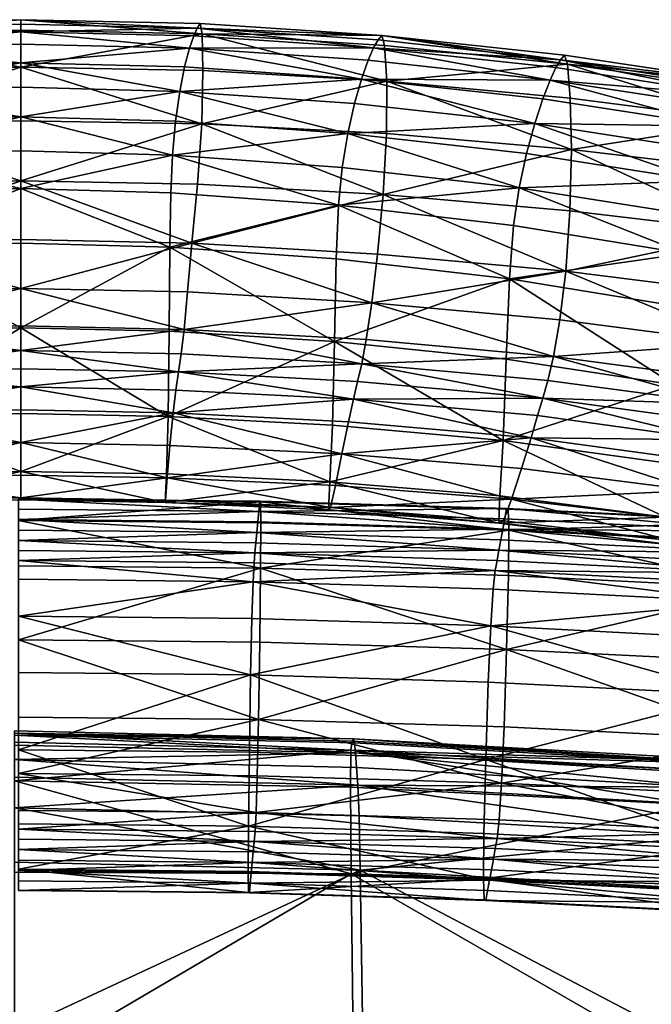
# Model space of a CAD drawing. Header units: millimetres. Extents: x -312 to 313, y -340 to 267.
# Tile 57 of 73: x 0 to 50, y 189 to 267. Entities that reach past the tile are written whole.
import ezdxf

# ---------------------------------------------------------------- set-up
doc = ezdxf.new("R2010")
doc.units = ezdxf.units.MM
doc.layers.add('Default', color=7, linetype='Continuous', true_color=0x000000)

msp = doc.modelspace()

# ---------------------------------------------------------------- linework, layer by layer
at = {"layer": 'Default', "color": 18, "true_color": 0x000000}
for points in [[(-14.368, 265.562, 727.689), (0, 266.694, 735.655), (0, 265.865, 727.852)], [(-14.368, 265.562, 727.689), (-14.211, 266.383, 735.467), (0, 266.694, 735.655)], [(-13.984, 266.031, 738.776), (0, 266.694, 735.655), (-14.211, 266.383, 735.467)], [(-13.984, 266.031, 738.776), (0, 266.344, 738.956), (0, 266.694, 735.655)], [(-13.984, 266.031, 738.776), (0, 265.738, 742.13), (0, 266.344, 738.956)], [(14.368, 265.562, 727.689), (0, 265.865, 727.852), (0, 266.694, 735.655)], [(14.368, 265.562, 727.689), (0, 266.694, 735.655), (14.211, 266.383, 735.467)], [(13.984, 266.031, 738.776), (14.211, 266.383, 735.467), (0, 266.694, 735.655)], [(13.984, 266.031, 738.776), (0, 266.694, 735.655), (0, 266.344, 738.956)], [(13.984, 266.031, 738.776), (0, 266.344, 738.956), (0, 265.738, 742.13)], [(13.984, 266.031, 738.776), (28.609, 265.447, 734.9), (14.211, 266.383, 735.467)], [(14.368, 265.562, 727.689), (14.211, 266.383, 735.467), (28.609, 265.447, 734.9)], [(-14.368, 265.562, 727.689), (0, 262.931, 711.171), (-14.439, 262.656, 711.102)], [(-14.368, 265.562, 727.689), (0, 265.865, 727.852), (0, 262.931, 711.171)], [(-13.984, 266.031, 738.776), (-13.706, 265.423, 741.961), (0, 265.738, 742.13)], [(-13.374, 264.438, 744.634), (0, 265.738, 742.13), (-13.706, 265.423, 741.961)], [(-13.374, 264.438, 744.634), (0, 264.756, 744.794), (0, 265.738, 742.13)], [(13.984, 266.031, 738.776), (0, 265.738, 742.13), (13.706, 265.423, 741.961)], [(14.368, 265.562, 727.689), (0, 262.931, 711.171), (0, 265.865, 727.852)], [(13.374, 264.438, 744.634), (13.706, 265.423, 741.961), (0, 265.738, 742.13)], [(13.374, 264.438, 744.634), (0, 265.738, 742.13), (0, 264.756, 744.794)], [(14.368, 265.562, 727.689), (14.439, 262.656, 711.102), (0, 262.931, 711.171)], [(13.374, 264.438, 744.634), (27.962, 264.476, 741.452), (13.706, 265.423, 741.961)], [(13.984, 266.031, 738.776), (13.706, 265.423, 741.961), (27.962, 264.476, 741.452)], [(13.984, 266.031, 738.776), (27.962, 264.476, 741.452), (28.319, 265.091, 738.237)], [(13.984, 266.031, 738.776), (28.319, 265.091, 738.237), (28.609, 265.447, 734.9)], [(14.368, 265.562, 727.689), (28.835, 264.655, 727.2), (29.001, 261.831, 710.895)], [(14.368, 265.562, 727.689), (29.001, 261.831, 710.895), (14.439, 262.656, 711.102)], [(14.368, 265.562, 727.689), (28.609, 265.447, 734.9), (28.835, 264.655, 727.2)], [(42.782, 263.512, 737.444), (28.609, 265.447, 734.9), (28.319, 265.091, 738.237)], [(42.782, 263.512, 737.444), (43.077, 263.888, 734.077), (28.609, 265.447, 734.9)], [(43.321, 263.164, 726.491), (28.835, 264.655, 727.2), (28.609, 265.447, 734.9)], [(43.321, 263.164, 726.491), (28.609, 265.447, 734.9), (43.077, 263.888, 734.077)], [(-13.374, 264.438, 744.634), (0, 263.277, 746.565), (0, 264.756, 744.794)], [(13.374, 264.438, 744.634), (0, 264.756, 744.794), (0, 263.277, 746.565)], [(42.782, 263.512, 737.444), (28.319, 265.091, 738.237), (27.962, 264.476, 741.452)], [(43.321, 263.164, 726.491), (29.001, 261.831, 710.895), (28.835, 264.655, 727.2)], [(-13.374, 264.438, 744.634), (-12.986, 262.955, 746.408), (0, 263.277, 746.565)], [(13.374, 264.438, 744.634), (0, 263.277, 746.565), (12.986, 262.955, 746.408)], [(13.374, 264.438, 744.634), (12.986, 262.955, 746.408), (27.007, 261.989, 745.938)], [(13.374, 264.438, 744.634), (27.527, 263.482, 744.151), (27.962, 264.476, 741.452)], [(13.374, 264.438, 744.634), (27.007, 261.989, 745.938), (27.527, 263.482, 744.151)], [(41.941, 261.91, 743.428), (27.962, 264.476, 741.452), (27.527, 263.482, 744.151)], [(41.941, 261.91, 743.428), (42.407, 262.898, 740.701), (27.962, 264.476, 741.452)], [(42.782, 263.512, 737.444), (27.962, 264.476, 741.452), (42.407, 262.898, 740.701)], [(42.782, 263.512, 737.444), (57.495, 261.708, 733.118), (43.077, 263.888, 734.077)], [(43.321, 263.164, 726.491), (43.077, 263.888, 734.077), (57.495, 261.708, 733.118)], [(-12.599, 261.016, 746.999), (0, 263.277, 746.565), (-12.986, 262.955, 746.408)], [(-12.599, 261.016, 746.999), (0, 261.341, 747.153), (0, 263.277, 746.565)], [(12.599, 261.016, 746.999), (0, 263.277, 746.565), (0, 261.341, 747.153)], [(12.599, 261.016, 746.999), (12.986, 262.955, 746.408), (0, 263.277, 746.565)], [(41.941, 261.91, 743.428), (27.527, 263.482, 744.151), (27.007, 261.989, 745.938)], [(43.321, 263.164, 726.491), (43.54, 260.479, 710.58), (29.001, 261.831, 710.895)], [(42.782, 263.512, 737.444), (42.407, 262.898, 740.701), (56.683, 260.688, 739.803)], [(42.782, 263.512, 737.444), (56.683, 260.688, 739.803), (57.15, 261.282, 736.506)], [(42.782, 263.512, 737.444), (57.15, 261.282, 736.506), (57.495, 261.708, 733.118)], [(43.321, 263.164, 726.491), (57.911, 258.624, 710.188), (43.54, 260.479, 710.58)], [(43.321, 263.164, 726.491), (57.742, 261.107, 725.668), (57.911, 258.624, 710.188)], [(43.321, 263.164, 726.491), (57.495, 261.708, 733.118), (57.742, 261.107, 725.668)], [(-14.343, 258.429, 690.528), (-14.439, 262.656, 711.102), (0, 262.931, 711.171)], [(-14.343, 258.429, 690.528), (0, 262.931, 711.171), (0, 258.685, 690.477)], [(14.343, 258.429, 690.528), (0, 262.931, 711.171), (14.439, 262.656, 711.102)], [(14.343, 258.429, 690.528), (0, 258.685, 690.477), (0, 262.931, 711.171)], [(12.599, 261.016, 746.999), (27.007, 261.989, 745.938), (12.986, 262.955, 746.408)], [(14.343, 258.429, 690.528), (14.439, 262.656, 711.102), (29.001, 261.831, 710.895)], [(41.941, 261.91, 743.428), (56.683, 260.688, 739.803), (42.407, 262.898, 740.701)], [(12.599, 261.016, 746.999), (26.455, 260.041, 746.539), (27.007, 261.989, 745.938)], [(14.343, 258.429, 690.528), (29.001, 261.831, 710.895), (28.996, 257.662, 690.684)], [(40.743, 258.454, 745.807), (27.007, 261.989, 745.938), (26.455, 260.041, 746.539)], [(40.743, 258.454, 745.807), (41.374, 260.411, 745.213), (27.007, 261.989, 745.938)], [(41.941, 261.91, 743.428), (27.007, 261.989, 745.938), (41.374, 260.411, 745.213)], [(43.637, 256.413, 690.878), (28.996, 257.662, 690.684), (29.001, 261.831, 710.895)], [(43.637, 256.413, 690.878), (29.001, 261.831, 710.895), (43.54, 260.479, 710.58)], [(41.941, 261.91, 743.428), (41.374, 260.411, 745.213), (55.394, 258.253, 744.294)], [(41.941, 261.91, 743.428), (55.394, 258.253, 744.294), (56.096, 259.74, 742.55)], [(41.941, 261.91, 743.428), (56.096, 259.74, 742.55), (56.683, 260.688, 739.803)], [(-12.599, 261.016, 746.999), (0, 258.989, 746.275), (0, 261.341, 747.153)], [(-12.599, 261.016, 746.999), (-12.272, 258.663, 746.127), (0, 258.989, 746.275)], [(12.599, 261.016, 746.999), (0, 261.341, 747.153), (0, 258.989, 746.275)], [(12.599, 261.016, 746.999), (0, 258.989, 746.275), (12.272, 258.663, 746.127)], [(12.599, 261.016, 746.999), (12.272, 258.663, 746.127), (25.923, 257.683, 745.683)], [(12.599, 261.016, 746.999), (25.923, 257.683, 745.683), (26.455, 260.041, 746.539)], [(40.743, 258.454, 745.807), (26.455, 260.041, 746.539), (25.923, 257.683, 745.683)], [(40.743, 258.454, 745.807), (55.394, 258.253, 744.294), (41.374, 260.411, 745.213)], [(43.637, 256.413, 690.878), (43.54, 260.479, 710.58), (57.911, 258.624, 710.188)], [(-14.343, 258.429, 690.528), (0, 258.685, 690.477), (0, 253.921, 670.632)], [(-14.343, 258.429, 690.528), (0, 253.921, 670.632), (-13.996, 253.651, 670.79)], [(-12.026, 255.962, 743.948), (0, 258.989, 746.275), (-12.272, 258.663, 746.127)], [(-12.026, 255.962, 743.948), (0, 256.289, 744.089), (0, 258.989, 746.275)], [(12.026, 255.962, 743.948), (0, 258.989, 746.275), (0, 256.289, 744.089)], [(12.026, 255.962, 743.948), (12.272, 258.663, 746.127), (0, 258.989, 746.275)], [(14.343, 258.429, 690.528), (0, 253.921, 670.632), (0, 258.685, 690.477)], [(14.343, 258.429, 690.528), (13.996, 253.651, 670.79), (0, 253.921, 670.632)], [(12.026, 255.962, 743.948), (25.923, 257.683, 745.683), (12.272, 258.663, 746.127)], [(14.343, 258.429, 690.528), (28.71, 252.842, 671.265), (13.996, 253.651, 670.79)], [(14.343, 258.429, 690.528), (28.996, 257.662, 690.684), (28.71, 252.842, 671.265)], [(40.743, 258.454, 745.807), (25.923, 257.683, 745.683), (40.085, 256.089, 744.96)], [(40.743, 258.454, 745.807), (40.085, 256.089, 744.96), (53.895, 253.92, 743.971)], [(40.743, 258.454, 745.807), (53.895, 253.92, 743.971), (54.639, 256.291, 744.833)], [(40.743, 258.454, 745.807), (54.639, 256.291, 744.833), (55.394, 258.253, 744.294)], [(43.637, 256.413, 690.878), (57.911, 258.624, 710.188), (57.943, 254.718, 691.046)], [(12.026, 255.962, 743.948), (25.477, 254.981, 743.527), (25.923, 257.683, 745.683)], [(39.491, 253.379, 742.817), (25.923, 257.683, 745.683), (25.477, 254.981, 743.527)], [(39.491, 253.379, 742.817), (40.085, 256.089, 744.96), (25.923, 257.683, 745.683)], [(43.637, 256.413, 690.878), (28.71, 252.842, 671.265), (28.996, 257.662, 690.684)], [(-12.026, 255.962, 743.948), (0, 253.305, 740.756), (0, 256.289, 744.089)], [(-12.026, 255.962, 743.948), (-11.885, 252.978, 740.624), (0, 253.305, 740.756)], [(12.026, 255.962, 743.948), (0, 256.289, 744.089), (0, 253.305, 740.756)], [(12.026, 255.962, 743.948), (0, 253.305, 740.756), (11.885, 252.978, 740.624)], [(12.026, 255.962, 743.948), (11.885, 252.978, 740.624), (25.187, 251.998, 740.231)], [(12.026, 255.962, 743.948), (25.187, 251.998, 740.231), (25.477, 254.981, 743.527)], [(43.637, 256.413, 690.878), (43.515, 251.553, 671.918), (28.71, 252.842, 671.265)], [(39.491, 253.379, 742.817), (53.895, 253.92, 743.971), (40.085, 256.089, 744.96)], [(43.637, 256.413, 690.878), (57.78, 249.847, 672.611), (43.515, 251.553, 671.918)], [(43.637, 256.413, 690.878), (57.943, 254.718, 691.046), (57.78, 249.847, 672.611)], [(39.491, 253.379, 742.817), (25.477, 254.981, 743.527), (25.187, 251.998, 740.231)], [(-13.567, 248.991, 655.14), (-13.996, 253.651, 670.79), (0, 253.921, 670.632)], [(-13.567, 248.991, 655.14), (0, 253.921, 670.632), (0, 249.28, 654.911)], [(13.567, 248.991, 655.14), (0, 253.921, 670.632), (13.996, 253.651, 670.79)], [(13.567, 248.991, 655.14), (0, 249.28, 654.911), (0, 253.921, 670.632)], [(13.567, 248.991, 655.14), (13.996, 253.651, 670.79), (28.71, 252.842, 671.265)], [(39.491, 253.379, 742.817), (53.208, 251.193, 741.805), (53.895, 253.92, 743.971)], [(-11.808, 248.673, 732.398), (0, 253.305, 740.756), (-11.885, 252.978, 740.624)], [(-11.808, 248.673, 732.398), (0, 248.986, 732.497), (0, 253.305, 740.756)], [(11.808, 248.673, 732.398), (11.885, 252.978, 740.624), (0, 253.305, 740.756)], [(11.808, 248.673, 732.398), (0, 253.305, 740.756), (0, 248.986, 732.497)], [(11.808, 248.673, 732.398), (25.187, 251.998, 740.231), (11.885, 252.978, 740.624)], [(13.567, 248.991, 655.14), (28.71, 252.842, 671.265), (28.274, 248.124, 655.825)], [(39.491, 253.379, 742.817), (25.187, 251.998, 740.231), (39.051, 250.386, 739.518)], [(43.203, 246.759, 656.786), (28.274, 248.124, 655.825), (28.71, 252.842, 671.265)], [(43.203, 246.759, 656.786), (28.71, 252.842, 671.265), (43.515, 251.553, 671.918)], [(39.491, 253.379, 742.817), (39.051, 250.386, 739.518), (52.623, 248.165, 738.432)], [(39.491, 253.379, 742.817), (52.623, 248.165, 738.432), (53.208, 251.193, 741.805)], [(11.808, 248.673, 732.398), (24.997, 247.733, 732.102), (25.187, 251.998, 740.231)], [(38.724, 246.167, 731.512), (25.187, 251.998, 740.231), (24.997, 247.733, 732.102)], [(38.724, 246.167, 731.512), (39.051, 250.386, 739.518), (25.187, 251.998, 740.231)], [(43.203, 246.759, 656.786), (43.515, 251.553, 671.918), (57.78, 249.847, 672.611)], [(38.724, 246.167, 731.512), (52.623, 248.165, 738.432), (39.051, 250.386, 739.518)], [(43.203, 246.759, 656.786), (57.78, 249.847, 672.611), (57.436, 244.975, 657.843)], [(-13.567, 248.991, 655.14), (0, 249.28, 654.911), (0, 245.401, 646.591)], [(-13.567, 248.991, 655.14), (0, 245.401, 646.591), (-13.226, 245.117, 646.831)], [(-11.808, 248.673, 732.398), (0, 242.281, 715.534), (0, 248.986, 732.497)], [(13.567, 248.991, 655.14), (0, 245.401, 646.591), (0, 249.28, 654.911)], [(13.567, 248.991, 655.14), (13.226, 245.117, 646.831), (0, 245.401, 646.591)], [(11.808, 248.673, 732.398), (0, 248.986, 732.497), (0, 242.281, 715.534)], [(13.567, 248.991, 655.14), (27.817, 244.265, 647.548), (13.226, 245.117, 646.831)], [(13.567, 248.991, 655.14), (28.274, 248.124, 655.825), (27.817, 244.265, 647.548)], [(-11.808, 248.673, 732.398), (-11.753, 242.007, 715.514), (0, 242.281, 715.534)], [(11.808, 248.673, 732.398), (0, 242.281, 715.534), (11.753, 242.007, 715.514)], [(11.808, 248.673, 732.398), (11.753, 242.007, 715.514), (24.853, 241.185, 715.453)], [(11.808, 248.673, 732.398), (24.853, 241.185, 715.453), (24.997, 247.733, 732.102)], [(38.724, 246.167, 731.512), (52.148, 243.976, 730.53), (52.623, 248.165, 738.432)], [(38.724, 246.167, 731.512), (24.997, 247.733, 732.102), (24.853, 241.185, 715.453)], [(43.203, 246.759, 656.786), (27.817, 244.265, 647.548), (28.274, 248.124, 655.825)], [(43.203, 246.759, 656.786), (42.73, 242.896, 648.566), (27.817, 244.265, 647.548)], [(43.203, 246.759, 656.786), (56.921, 241.063, 649.706), (42.73, 242.896, 648.566)], [(43.203, 246.759, 656.786), (57.436, 244.975, 657.843), (56.921, 241.063, 649.706)], [(38.724, 246.167, 731.512), (24.853, 241.185, 715.453), (38.473, 239.78, 715.243)], [(38.724, 246.167, 731.512), (38.473, 239.78, 715.243), (51.785, 237.764, 714.777)], [(38.724, 246.167, 731.512), (51.785, 237.764, 714.777), (52.148, 243.976, 730.53)], [(-12.951, 242.149, 643.34), (-13.226, 245.117, 646.831), (0, 245.401, 646.591)], [(-12.951, 242.149, 643.34), (0, 245.401, 646.591), (0, 242.419, 643.117)], [(12.951, 242.149, 643.34), (0, 242.419, 643.117), (0, 245.401, 646.591)], [(12.951, 242.149, 643.34), (0, 245.401, 646.591), (13.226, 245.117, 646.831)], [(12.951, 242.149, 643.34), (13.226, 245.117, 646.831), (27.817, 244.265, 647.548)], [(12.951, 242.149, 643.34), (27.817, 244.265, 647.548), (27.384, 241.339, 644.011)], [(42.213, 239.999, 644.973), (27.384, 241.339, 644.011), (27.817, 244.265, 647.548)], [(42.213, 239.999, 644.973), (27.817, 244.265, 647.548), (42.73, 242.896, 648.566)], [(42.213, 239.999, 644.973), (42.73, 242.896, 648.566), (56.921, 241.063, 649.706)], [(-12.951, 242.149, 643.34), (0, 242.419, 643.117), (0, 240.465, 641.935)], [(-12.951, 242.149, 643.34), (0, 240.465, 641.935), (-12.719, 240.205, 642.149)], [(-11.679, 235.255, 694.509), (0, 242.281, 715.534), (-11.753, 242.007, 715.514)], [(-11.679, 235.255, 694.509), (0, 235.485, 694.443), (0, 242.281, 715.534)], [(12.951, 242.149, 643.34), (0, 240.465, 641.935), (0, 242.419, 643.117)], [(11.679, 235.255, 694.509), (11.753, 242.007, 715.514), (0, 242.281, 715.534)], [(11.679, 235.255, 694.509), (0, 242.281, 715.534), (0, 235.485, 694.443)], [(12.951, 242.149, 643.34), (12.719, 240.205, 642.149), (0, 240.465, 641.935)], [(11.679, 235.255, 694.509), (24.853, 241.185, 715.453), (11.753, 242.007, 715.514)], [(12.951, 242.149, 643.34), (27.023, 239.425, 642.791), (12.719, 240.205, 642.149)], [(12.951, 242.149, 643.34), (27.384, 241.339, 644.011), (27.023, 239.425, 642.791)], [(11.679, 235.255, 694.509), (24.702, 234.563, 694.707), (24.853, 241.185, 715.453)], [(38.239, 233.343, 694.935), (24.853, 241.185, 715.453), (24.702, 234.563, 694.707)], [(38.239, 233.343, 694.935), (38.473, 239.78, 715.243), (24.853, 241.185, 715.453)], [(42.213, 239.999, 644.973), (27.023, 239.425, 642.791), (27.384, 241.339, 644.011)], [(-12.511, 238.773, 642.107), (-12.719, 240.205, 642.149), (0, 240.465, 641.935)], [(-12.511, 238.773, 642.107), (0, 240.465, 641.935), (0, 239.026, 641.899)], [(12.511, 238.773, 642.107), (0, 240.465, 641.935), (12.719, 240.205, 642.149)], [(12.511, 238.773, 642.107), (0, 239.026, 641.899), (0, 240.465, 641.935)], [(42.213, 239.999, 644.973), (56.921, 241.063, 649.706), (56.346, 238.137, 646.069)], [(12.511, 238.773, 642.107), (12.719, 240.205, 642.149), (27.023, 239.425, 642.791)], [(42.213, 239.999, 644.973), (41.771, 238.103, 643.722), (27.023, 239.425, 642.791)], [(38.239, 233.343, 694.935), (51.785, 237.764, 714.777), (38.473, 239.78, 715.243)], [(42.213, 239.999, 644.973), (55.821, 236.218, 644.805), (41.771, 238.103, 643.722)], [(42.213, 239.999, 644.973), (56.346, 238.137, 646.069), (55.821, 236.218, 644.805)], [(-12.511, 238.773, 642.107), (0, 239.026, 641.899), (0, 237.586, 641.863)], [(12.511, 238.773, 642.107), (0, 237.586, 641.863), (0, 239.026, 641.899)], [(12.511, 238.773, 642.107), (27.023, 239.425, 642.791), (26.697, 238.016, 642.729)], [(41.365, 236.709, 643.643), (26.697, 238.016, 642.729), (27.023, 239.425, 642.791)], [(41.365, 236.709, 643.643), (27.023, 239.425, 642.791), (41.771, 238.103, 643.722)], [(-12.511, 238.773, 642.107), (0, 237.586, 641.863), (-12.303, 237.342, 642.064)], [(12.511, 238.773, 642.107), (12.303, 237.342, 642.064), (0, 237.586, 641.863)], [(12.511, 238.773, 642.107), (26.372, 236.608, 642.668), (12.303, 237.342, 642.064)], [(12.511, 238.773, 642.107), (26.697, 238.016, 642.729), (26.372, 236.608, 642.668)], [(41.365, 236.709, 643.643), (26.372, 236.608, 642.668), (26.697, 238.016, 642.729)], [(41.365, 236.709, 643.643), (41.771, 238.103, 643.722), (55.821, 236.218, 644.805)], [(-12.079, 235.53, 642.176), (-12.303, 237.342, 642.064), (0, 237.586, 641.863)], [(-12.079, 235.53, 642.176), (0, 237.586, 641.863), (0, 235.765, 641.98)], [(12.079, 235.53, 642.176), (0, 235.765, 641.98), (0, 237.586, 641.863)], [(12.079, 235.53, 642.176), (0, 237.586, 641.863), (12.303, 237.342, 642.064)], [(12.079, 235.53, 642.176), (12.303, 237.342, 642.064), (26.372, 236.608, 642.668)], [(38.239, 233.343, 694.935), (51.461, 231.528, 695.095), (51.785, 237.764, 714.777)], [(12.079, 235.53, 642.176), (26.372, 236.608, 642.668), (25.978, 234.824, 642.764)], [(40.439, 233.568, 643.648), (25.978, 234.824, 642.764), (26.372, 236.608, 642.668)], [(41.365, 236.709, 643.643), (40.96, 235.314, 643.565), (26.372, 236.608, 642.668)], [(40.439, 233.568, 643.648), (26.372, 236.608, 642.668), (40.96, 235.314, 643.565)], [(41.365, 236.709, 643.643), (54.823, 233.388, 644.648), (40.96, 235.314, 643.565)], [(41.365, 236.709, 643.643), (55.322, 234.803, 644.727), (54.823, 233.388, 644.648)], [(41.365, 236.709, 643.643), (55.821, 236.218, 644.805), (55.322, 234.803, 644.727)], [(-12.079, 235.53, 642.176), (0, 235.765, 641.98), (0, 233.182, 642.404)], [(12.079, 235.53, 642.176), (0, 233.182, 642.404), (0, 235.765, 641.98)], [(-12.079, 235.53, 642.176), (0, 233.182, 642.404), (-11.826, 232.959, 642.598)], [(-11.679, 235.255, 694.509), (0, 230.894, 673.801), (0, 235.485, 694.443)], [(-11.679, 235.255, 694.509), (-11.543, 230.691, 673.923), (0, 230.894, 673.801)], [(12.079, 235.53, 642.176), (11.826, 232.959, 642.598), (0, 233.182, 642.404)], [(11.679, 235.255, 694.509), (0, 235.485, 694.443), (0, 230.894, 673.801)], [(11.679, 235.255, 694.509), (0, 230.894, 673.801), (11.543, 230.691, 673.923)], [(11.679, 235.255, 694.509), (11.543, 230.691, 673.923), (24.49, 230.08, 674.288)], [(11.679, 235.255, 694.509), (24.49, 230.08, 674.288), (24.702, 234.563, 694.707)], [(12.079, 235.53, 642.176), (25.451, 232.289, 643.179), (11.826, 232.959, 642.598)], [(12.079, 235.53, 642.176), (25.978, 234.824, 642.764), (25.451, 232.289, 643.179)], [(40.439, 233.568, 643.648), (40.96, 235.314, 643.565), (54.823, 233.388, 644.648)], [(38.239, 233.343, 694.935), (24.702, 234.563, 694.707), (24.49, 230.08, 674.288)], [(40.439, 233.568, 643.648), (25.451, 232.289, 643.179), (25.978, 234.824, 642.764)], [(38.239, 233.343, 694.935), (24.49, 230.08, 674.288), (37.967, 228.969, 674.812)], [(40.439, 233.568, 643.648), (39.684, 231.119, 644.053), (25.451, 232.289, 643.179)], [(38.239, 233.343, 694.935), (37.967, 228.969, 674.812), (51.1, 227.269, 675.411)], [(38.239, 233.343, 694.935), (51.1, 227.269, 675.411), (51.461, 231.528, 695.095)], [(40.439, 233.568, 643.648), (53.332, 229.394, 645.131), (39.684, 231.119, 644.053)], [(40.439, 233.568, 643.648), (54.201, 231.682, 644.73), (53.332, 229.394, 645.131)], [(40.439, 233.568, 643.648), (54.823, 233.388, 644.648), (54.201, 231.682, 644.73)], [(-11.6, 230.397, 644.327), (-11.826, 232.959, 642.598), (0, 233.182, 642.404)], [(-11.6, 230.397, 644.327), (0, 233.182, 642.404), (0, 230.606, 644.138)], [(11.6, 230.397, 644.327), (0, 230.606, 644.138), (0, 233.182, 642.404)], [(11.6, 230.397, 644.327), (0, 233.182, 642.404), (11.826, 232.959, 642.598)], [(11.6, 230.397, 644.327), (11.826, 232.959, 642.598), (25.451, 232.289, 643.179)], [(11.6, 230.397, 644.327), (25.451, 232.289, 643.179), (24.929, 229.767, 644.893)], [(38.89, 228.682, 645.749), (24.929, 229.767, 644.893), (25.451, 232.289, 643.179)], [(38.89, 228.682, 645.749), (25.451, 232.289, 643.179), (39.684, 231.119, 644.053)], [(38.89, 228.682, 645.749), (39.684, 231.119, 644.053), (53.332, 229.394, 645.131)], [(-11.6, 230.397, 644.327), (0, 230.606, 644.138), (0, 228.811, 648.183)], [(-11.6, 230.397, 644.327), (0, 228.811, 648.183), (-11.465, 228.614, 648.36)], [(-11.44, 228.436, 657.343), (0, 230.894, 673.801), (-11.543, 230.691, 673.923)], [(-11.44, 228.436, 657.343), (0, 228.629, 657.188), (0, 230.894, 673.801)], [(11.44, 228.436, 657.343), (11.543, 230.691, 673.923), (0, 230.894, 673.801)], [(11.44, 228.436, 657.343), (0, 230.894, 673.801), (0, 228.629, 657.188)], [(11.6, 230.397, 644.327), (0, 228.811, 648.183), (0, 230.606, 644.138)], [(11.6, 230.397, 644.327), (11.465, 228.614, 648.36), (0, 228.811, 648.183)], [(11.44, 228.436, 657.343), (24.49, 230.08, 674.288), (11.543, 230.691, 673.923)], [(11.6, 230.397, 644.327), (24.552, 228.022, 648.893), (11.465, 228.614, 648.36)], [(11.6, 230.397, 644.327), (24.929, 229.767, 644.893), (24.552, 228.022, 648.893)], [(11.44, 228.436, 657.343), (24.385, 227.858, 657.811), (24.49, 230.08, 674.288)], [(37.892, 226.8, 658.518), (24.49, 230.08, 674.288), (24.385, 227.858, 657.811)], [(37.892, 226.8, 658.518), (37.967, 228.969, 674.812), (24.49, 230.08, 674.288)], [(38.89, 228.682, 645.749), (24.552, 228.022, 648.893), (24.929, 229.767, 644.893)], [(-11.44, 228.436, 657.343), (-11.465, 228.614, 648.36), (0, 228.811, 648.183)], [(-11.44, 228.436, 657.343), (0, 228.811, 648.183), (0, 228.629, 657.188)], [(18.994, 228.487, 353.239), (-0.163, 228.67, 353.079), (-0.163, 228.707, 357.473)], [(18.994, 228.487, 353.239), (-0.163, 228.707, 357.473), (18.937, 228.524, 357.65)], [(-0.163, 228.707, 357.473), (-0.163, 227.913, 362.221), (18.861, 227.728, 362.419)], [(-0.163, 228.707, 357.473), (18.861, 227.728, 362.419), (18.937, 228.524, 357.65)], [(-0.163, 227.005, 349.025), (-0.163, 228.67, 353.079), (18.994, 228.487, 353.239)], [(11.44, 228.436, 657.343), (0, 228.629, 657.188), (0, 228.811, 648.183)], [(11.44, 228.436, 657.343), (0, 228.811, 648.183), (11.465, 228.614, 648.36)], [(38.89, 228.682, 645.749), (38.245, 226.974, 649.701), (24.552, 228.022, 648.893)], [(37.892, 226.8, 658.518), (51.1, 227.269, 675.411), (37.967, 228.969, 674.812)], [(38.89, 228.682, 645.749), (51.531, 225.406, 650.708), (38.245, 226.974, 649.701)], [(38.89, 228.682, 645.749), (53.332, 229.394, 645.131), (52.387, 227.108, 646.806)], [(38.89, 228.682, 645.749), (52.387, 227.108, 646.806), (51.531, 225.406, 650.708)], [(-0.163, 227.005, 349.025), (18.994, 228.487, 353.239), (19.022, 226.821, 349.179)], [(18.861, 227.728, 362.419), (-0.163, 227.913, 362.221), (-0.163, 227.084, 367.34)], [(11.44, 228.436, 657.343), (11.465, 228.614, 648.36), (24.552, 228.022, 648.893)], [(11.44, 228.436, 657.343), (24.552, 228.022, 648.893), (24.385, 227.858, 657.811)], [(18.861, 227.728, 362.419), (38.501, 227.944, 358.213), (18.937, 228.524, 357.65)], [(18.861, 227.728, 362.419), (38.349, 227.145, 363.048), (38.501, 227.944, 358.213)], [(38.501, 227.944, 358.213), (18.994, 228.487, 353.239), (18.937, 228.524, 357.65)], [(18.994, 228.487, 353.239), (38.62, 227.909, 353.744), (38.674, 226.242, 349.666)], [(18.994, 228.487, 353.239), (38.674, 226.242, 349.666), (19.022, 226.821, 349.179)], [(38.501, 227.944, 358.213), (38.62, 227.909, 353.744), (18.994, 228.487, 353.239)], [(37.892, 226.8, 658.518), (24.385, 227.858, 657.811), (24.552, 228.022, 648.893)], [(37.892, 226.8, 658.518), (24.552, 228.022, 648.893), (38.245, 226.974, 649.701)], [(38.501, 227.944, 358.213), (38.349, 227.145, 363.048), (58.766, 226.136, 364.14)], [(59.182, 226.91, 354.621), (38.501, 227.944, 358.213), (59, 226.941, 359.194)], [(59.182, 226.91, 354.621), (38.62, 227.909, 353.744), (38.501, 227.944, 358.213)], [(38.501, 227.944, 358.213), (58.766, 226.136, 364.14), (59, 226.941, 359.194)], [(38.674, 226.242, 349.666), (38.62, 227.909, 353.744), (59.182, 226.91, 354.621)], [(18.861, 227.728, 362.419), (-0.163, 227.084, 367.34), (18.786, 226.899, 367.556)], [(-0.163, 227.084, 367.34), (18.711, 226.062, 372.867), (18.786, 226.899, 367.556)], [(-0.163, 227.084, 367.34), (-0.163, 226.248, 372.636), (18.711, 226.062, 372.867)], [(38.197, 226.313, 368.225), (18.861, 227.728, 362.419), (18.786, 226.899, 367.556)], [(38.197, 226.313, 368.225), (38.349, 227.145, 363.048), (18.861, 227.728, 362.419)], [(37.892, 226.8, 658.518), (51.018, 225.167, 659.392), (51.1, 227.269, 675.411)], [(58.766, 226.136, 364.14), (38.349, 227.145, 363.048), (38.197, 226.313, 368.225)], [(19.006, 223.217, 345.974), (-0.163, 223.402, 345.82), (-0.163, 227.005, 349.025)], [(19.006, 223.217, 345.974), (-0.163, 227.005, 349.025), (19.022, 226.821, 349.179)], [(18.711, 226.062, 372.867), (38.197, 226.313, 368.225), (18.786, 226.899, 367.556)], [(18.711, 226.062, 372.867), (38.044, 225.476, 373.566), (38.197, 226.313, 368.225)], [(38.674, 226.242, 349.666), (19.006, 223.217, 345.974), (19.022, 226.821, 349.179)], [(37.892, 226.8, 658.518), (38.245, 226.974, 649.701), (51.531, 225.406, 650.708)], [(37.892, 226.8, 658.518), (51.531, 225.406, 650.708), (51.018, 225.167, 659.392)], [(38.197, 226.313, 368.225), (38.044, 225.476, 373.566), (58.296, 224.462, 374.74)], [(58.766, 226.136, 364.14), (38.197, 226.313, 368.225), (58.531, 225.301, 369.373)], [(38.197, 226.313, 368.225), (58.296, 224.462, 374.74), (58.531, 225.301, 369.373)], [(38.674, 226.242, 349.666), (59.182, 226.91, 354.621), (59.263, 225.239, 350.506)], [(18.711, 226.062, 372.867), (-0.163, 226.248, 372.636), (-0.163, 225.423, 377.912)], [(18.711, 226.062, 372.867), (-0.163, 225.423, 377.912), (18.636, 225.236, 378.159)], [(37.892, 224.649, 378.889), (18.711, 226.062, 372.867), (18.636, 225.236, 378.159)], [(37.892, 224.649, 378.889), (38.044, 225.476, 373.566), (18.711, 226.062, 372.867)], [(38.674, 226.242, 349.666), (38.641, 222.635, 346.459), (19.006, 223.217, 345.974)], [(59.209, 221.627, 347.297), (38.641, 222.635, 346.459), (38.674, 226.242, 349.666)], [(59.209, 221.627, 347.297), (38.674, 226.242, 349.666), (59.263, 225.239, 350.506)], [(-0.163, 225.423, 377.912), (-0.163, 224.618, 383.008), (18.562, 224.43, 383.271)], [(-0.163, 225.423, 377.912), (18.562, 224.43, 383.271), (18.636, 225.236, 378.159)], [(18.562, 224.43, 383.271), (37.892, 224.649, 378.889), (18.636, 225.236, 378.159)], [(58.296, 224.462, 374.74), (38.044, 225.476, 373.566), (37.892, 224.649, 378.889)], [(18.562, 224.43, 383.271), (-0.163, 224.618, 383.008), (-0.163, 223.832, 387.754)], [(18.562, 224.43, 383.271), (-0.163, 223.832, 387.754), (18.487, 223.643, 388.039)], [(37.589, 223.049, 388.875), (18.562, 224.43, 383.271), (18.487, 223.643, 388.039)], [(18.562, 224.43, 383.271), (37.74, 223.84, 384.043), (37.892, 224.649, 378.889)], [(37.589, 223.049, 388.875), (37.74, 223.84, 384.043), (18.562, 224.43, 383.271)], [(37.892, 224.649, 378.889), (37.74, 223.84, 384.043), (57.83, 222.821, 385.304)], [(58.296, 224.462, 374.74), (37.892, 224.649, 378.889), (58.063, 223.632, 380.093)], [(37.892, 224.649, 378.889), (57.83, 222.821, 385.304), (58.063, 223.632, 380.093)], [(-0.163, 223.832, 387.754), (-0.163, 222.342, 391.901), (18.407, 222.153, 392.202)], [(-0.163, 223.832, 387.754), (18.407, 222.153, 392.202), (18.487, 223.643, 388.039)], [(-0.163, 217.55, 343.973), (-0.163, 223.402, 345.82), (19.006, 223.217, 345.974)], [(-0.163, 217.55, 343.973), (19.006, 223.217, 345.974), (18.935, 217.365, 344.127)], [(18.407, 222.153, 392.202), (37.589, 223.049, 388.875), (18.487, 223.643, 388.039)], [(19.006, 223.217, 345.974), (38.496, 216.784, 344.609), (18.935, 217.365, 344.127)], [(19.006, 223.217, 345.974), (38.641, 222.635, 346.459), (38.496, 216.784, 344.609)], [(57.83, 222.821, 385.304), (37.74, 223.84, 384.043), (37.589, 223.049, 388.875)], [(18.407, 222.153, 392.202), (37.426, 221.558, 393.096), (37.589, 223.049, 388.875)], [(37.589, 223.049, 388.875), (37.426, 221.558, 393.096), (57.348, 220.529, 394.572)], [(57.83, 222.821, 385.304), (37.589, 223.049, 388.875), (57.597, 222.023, 390.248)], [(37.589, 223.049, 388.875), (57.348, 220.529, 394.572), (57.597, 222.023, 390.248)], [(38.496, 216.784, 344.609), (38.641, 222.635, 346.459), (59.209, 221.627, 347.297)], [(18.407, 222.153, 392.202), (-0.163, 222.342, 391.901), (-0.163, 219.428, 395.194)], [(18.407, 222.153, 392.202), (-0.163, 219.428, 395.194), (18.314, 219.24, 395.501)], [(37.241, 218.65, 396.412), (18.407, 222.153, 392.202), (18.314, 219.24, 395.501)], [(37.241, 218.65, 396.412), (37.426, 221.558, 393.096), (18.407, 222.153, 392.202)], [(38.496, 216.784, 344.609), (59.209, 221.627, 347.297), (58.988, 215.778, 345.445)], [(57.348, 220.529, 394.572), (37.426, 221.558, 393.096), (37.241, 218.65, 396.412)], [(57.348, 220.529, 394.572), (37.241, 218.65, 396.412), (57.067, 217.628, 397.92)], [(-0.163, 219.428, 395.194), (-0.163, 214.963, 397.053), (18.216, 214.778, 397.358)], [(-0.163, 219.428, 395.194), (18.216, 214.778, 397.358), (18.314, 219.24, 395.501)], [(18.216, 214.778, 397.358), (37.241, 218.65, 396.412), (18.314, 219.24, 395.501)], [(18.216, 214.778, 397.358), (37.043, 214.194, 398.268), (37.241, 218.65, 396.412)], [(37.241, 218.65, 396.412), (37.043, 214.194, 398.268), (56.768, 213.183, 399.773)], [(37.241, 218.65, 396.412), (56.768, 213.183, 399.773), (57.067, 217.628, 397.92)], [(18.837, 211.228, 343.966), (-0.163, 217.55, 343.973), (18.935, 217.365, 344.127)], [(18.837, 211.228, 343.966), (-0.163, 211.411, 343.813), (-0.163, 217.55, 343.973)], [(38.496, 216.784, 344.609), (18.837, 211.228, 343.966), (18.935, 217.365, 344.127)], [(38.496, 216.784, 344.609), (38.298, 210.65, 344.447), (18.837, 211.228, 343.966)], [(58.685, 209.652, 345.278), (38.298, 210.65, 344.447), (38.496, 216.784, 344.609)], [(58.685, 209.652, 345.278), (38.496, 216.784, 344.609), (58.988, 215.778, 345.445)], [(18.216, 214.778, 397.358), (-0.163, 214.963, 397.053), (-0.163, 208.824, 396.894)], [(18.216, 214.778, 397.358), (-0.163, 208.824, 396.894), (18.117, 208.64, 397.2)], [(36.844, 208.06, 398.106), (18.216, 214.778, 397.358), (18.117, 208.64, 397.2)], [(36.844, 208.06, 398.106), (37.043, 214.194, 398.268), (18.216, 214.778, 397.358)], [(56.768, 213.183, 399.773), (37.043, 214.194, 398.268), (36.844, 208.06, 398.106)], [(56.768, 213.183, 399.773), (36.844, 208.06, 398.106), (56.465, 207.056, 399.607)], [(-0.163, 206.946, 345.669), (-0.163, 211.411, 343.813), (18.837, 211.228, 343.966)], [(-0.163, 206.946, 345.669), (18.837, 211.228, 343.966), (18.739, 206.765, 345.821)], [(18.837, 211.228, 343.966), (38.102, 206.195, 346.299), (18.739, 206.765, 345.821)], [(18.837, 211.228, 343.966), (38.298, 210.65, 344.447), (38.102, 206.195, 346.299)], [(26.369, 209.703, 395.788), (-0.5, 210.003, 393.328), (-0.5, 210.327, 395.156)], [(26.369, 209.703, 395.788), (-0.5, 210.327, 395.156), (-0.5, 210.15, 397.956)], [(26.369, 209.703, 395.788), (-0.5, 210.15, 397.956), (26.269, 209.525, 398.571)], [(26.169, 208.815, 402.64), (26.269, 209.525, 398.571), (-0.5, 210.15, 397.956)], [(26.169, 208.815, 402.64), (-0.5, 210.15, 397.956), (-0.5, 209.442, 402.068)], [(26.369, 209.703, 395.788), (26.46, 209.379, 393.962), (-0.5, 210.003, 393.328)], [(26.535, 208.585, 392.764), (-0.5, 209.209, 392.131), (-0.5, 210.003, 393.328)], [(26.535, 208.585, 392.764), (-0.5, 210.003, 393.328), (26.46, 209.379, 393.962)], [(38.102, 206.195, 346.299), (38.298, 210.65, 344.447), (58.685, 209.652, 345.278)], [(26.169, 208.815, 402.64), (-0.5, 209.442, 402.068), (-0.5, 206.379, 407.107)], [(26.535, 208.585, 392.764), (-0.5, 208.06, 391.376), (-0.5, 209.209, 392.131)], [(26.169, 208.815, 402.64), (53.661, 207.949, 400.319), (26.269, 209.525, 398.571)], [(26.369, 209.703, 395.788), (26.269, 209.525, 398.571), (53.661, 207.949, 400.319)], [(26.369, 209.703, 395.788), (53.661, 207.949, 400.319), (53.826, 208.132, 397.591)], [(26.369, 209.703, 395.788), (53.826, 208.132, 397.591), (53.988, 207.809, 395.767)], [(26.369, 209.703, 395.788), (53.988, 207.809, 395.767), (26.46, 209.379, 393.962)], [(26.535, 208.585, 392.764), (26.46, 209.379, 393.962), (53.988, 207.809, 395.767)], [(38.102, 206.195, 346.299), (58.685, 209.652, 345.278), (58.387, 205.207, 347.127)], [(26.169, 208.815, 402.64), (-0.5, 206.379, 407.107), (26.121, 205.872, 407.641)], [(26.535, 208.585, 392.764), (26.611, 207.433, 392.011), (-0.5, 208.06, 391.376)], [(-0.163, 208.824, 396.894), (-0.163, 202.971, 395.048), (18.047, 202.788, 395.352)], [(-0.163, 208.824, 396.894), (18.047, 202.788, 395.352), (18.117, 208.64, 397.2)], [(18.047, 202.788, 395.352), (36.844, 208.06, 398.106), (18.117, 208.64, 397.2)], [(26.169, 208.815, 402.64), (26.121, 205.872, 407.641), (53.444, 204.459, 409.082)], [(26.169, 208.815, 402.64), (53.444, 204.459, 409.082), (53.506, 207.23, 404.228)], [(26.169, 208.815, 402.64), (53.506, 207.23, 404.228), (53.661, 207.949, 400.319)], [(26.535, 208.585, 392.764), (54.279, 205.86, 393.825), (26.611, 207.433, 392.011)], [(26.535, 208.585, 392.764), (54.132, 207.014, 394.574), (54.279, 205.86, 393.825)], [(26.535, 208.585, 392.764), (53.988, 207.809, 395.767), (54.132, 207.014, 394.574)], [(26.704, 206.039, 391.518), (-0.5, 208.06, 391.376), (26.611, 207.433, 392.011)], [(26.704, 206.039, 391.518), (-0.5, 206.667, 390.881), (-0.5, 208.06, 391.376)], [(18.047, 202.788, 395.352), (36.7, 202.21, 396.257), (36.844, 208.06, 398.106)], [(36.844, 208.06, 398.106), (36.7, 202.21, 396.257), (56.244, 201.208, 397.754)], [(36.844, 208.06, 398.106), (56.244, 201.208, 397.754), (56.465, 207.056, 399.607)], [(18.647, 203.854, 349.114), (-0.163, 206.946, 345.669), (18.739, 206.765, 345.821)], [(18.647, 203.854, 349.114), (-0.163, 204.033, 348.957), (-0.163, 206.946, 345.669)], [(26.704, 206.039, 391.518), (26.611, 207.433, 392.011), (54.279, 205.86, 393.825)], [(26.704, 206.039, 391.518), (-0.5, 204.224, 390.654), (-0.5, 206.667, 390.881)], [(26.179, 198.999, 413.221), (-0.5, 206.379, 407.107), (-0.5, 199.138, 412.687)], [(26.179, 198.999, 413.221), (26.121, 205.872, 407.641), (-0.5, 206.379, 407.107)], [(26.704, 206.039, 391.518), (26.805, 203.596, 391.295), (-0.5, 204.224, 390.654)], [(38.102, 206.195, 346.299), (18.647, 203.854, 349.114), (18.739, 206.765, 345.821)], [(38.102, 206.195, 346.299), (37.916, 203.287, 349.61), (18.647, 203.854, 349.114)], [(26.704, 206.039, 391.518), (54.448, 204.461, 393.335), (54.622, 202.024, 393.116)], [(26.704, 206.039, 391.518), (54.622, 202.024, 393.116), (26.805, 203.596, 391.295)], [(26.704, 206.039, 391.518), (54.279, 205.86, 393.825), (54.448, 204.461, 393.335)], [(58.107, 202.307, 350.47), (37.916, 203.287, 349.61), (38.102, 206.195, 346.299)], [(58.107, 202.307, 350.47), (38.102, 206.195, 346.299), (58.387, 205.207, 347.127)], [(26.179, 198.999, 413.221), (53.444, 204.459, 409.082), (26.121, 205.872, 407.641)], [(26.179, 198.999, 413.221), (53.557, 198.119, 414.65), (53.444, 204.459, 409.082)], [(26.904, 199.3, 391.353), (-0.5, 199.918, 390.71), (-0.5, 204.224, 390.654)], [(26.904, 199.3, 391.353), (-0.5, 204.224, 390.654), (26.805, 203.596, 391.295)], [(-0.163, 202.544, 353.095), (-0.163, 204.033, 348.957), (18.647, 203.854, 349.114)], [(-0.163, 202.544, 353.095), (18.647, 203.854, 349.114), (18.567, 202.364, 353.269)], [(18.647, 203.854, 349.114), (37.754, 201.796, 353.823), (18.567, 202.364, 353.269)], [(18.647, 203.854, 349.114), (37.916, 203.287, 349.61), (37.754, 201.796, 353.823)], [(18.047, 202.788, 395.352), (-0.163, 202.971, 395.048), (-0.163, 199.368, 391.841)], [(26.904, 199.3, 391.353), (26.805, 203.596, 391.295), (54.622, 202.024, 393.116)], [(37.754, 201.796, 353.823), (37.916, 203.287, 349.61), (58.107, 202.307, 350.47)], [(18.047, 202.788, 395.352), (-0.163, 199.368, 391.841), (18.03, 199.184, 392.145)], [(18.492, 201.568, 358.039), (-0.163, 201.749, 357.844), (-0.163, 202.544, 353.095)], [(18.492, 201.568, 358.039), (-0.163, 202.544, 353.095), (18.567, 202.364, 353.269)], [(36.667, 198.603, 393.047), (18.047, 202.788, 395.352), (18.03, 199.184, 392.145)], [(36.667, 198.603, 393.047), (36.7, 202.21, 396.257), (18.047, 202.788, 395.352)], [(37.754, 201.796, 353.823), (18.492, 201.568, 358.039), (18.567, 202.364, 353.269)], [(56.244, 201.208, 397.754), (36.7, 202.21, 396.257), (36.667, 198.603, 393.047)], [(37.754, 201.796, 353.823), (58.107, 202.307, 350.47), (57.859, 200.812, 354.787)], [(-0.163, 200.92, 362.964), (-0.163, 201.749, 357.844), (18.492, 201.568, 358.039)], [(-0.163, 200.92, 362.964), (18.492, 201.568, 358.039), (18.417, 200.739, 363.176)], [(18.492, 201.568, 358.039), (37.449, 200.165, 363.835), (18.417, 200.739, 363.176)], [(37.754, 201.796, 353.823), (37.602, 200.997, 358.658), (18.492, 201.568, 358.039)], [(18.492, 201.568, 358.039), (37.602, 200.997, 358.658), (37.449, 200.165, 363.835)], [(26.904, 199.3, 391.353), (54.622, 202.024, 393.116), (54.788, 197.753, 393.179)], [(57.625, 200.008, 359.734), (37.602, 200.997, 358.658), (37.754, 201.796, 353.823)], [(57.625, 200.008, 359.734), (37.754, 201.796, 353.823), (57.859, 200.812, 354.787)], [(18.341, 199.899, 368.487), (-0.163, 200.082, 368.26), (-0.163, 200.92, 362.964)], [(18.341, 199.899, 368.487), (-0.163, 200.92, 362.964), (18.417, 200.739, 363.176)], [(37.449, 200.165, 363.835), (18.341, 199.899, 368.487), (18.417, 200.739, 363.176)], [(56.244, 201.208, 397.754), (36.667, 198.603, 393.047), (56.19, 197.596, 394.542)], [(37.449, 200.165, 363.835), (37.602, 200.997, 358.658), (57.625, 200.008, 359.734)], [(26.904, 199.3, 391.353), (-0.5, 186.52, 391.172), (-0.5, 199.918, 390.71)], [(-0.163, 199.26, 373.538), (-0.163, 200.082, 368.26), (18.341, 199.899, 368.487)], [(-0.163, 199.26, 373.538), (18.341, 199.899, 368.487), (18.266, 199.077, 373.78)], [(18.341, 199.899, 368.487), (37.144, 198.501, 374.498), (18.266, 199.077, 373.78)], [(37.449, 200.165, 363.835), (37.297, 199.325, 369.176), (18.341, 199.899, 368.487)], [(18.341, 199.899, 368.487), (37.297, 199.325, 369.176), (37.144, 198.501, 374.498)], [(57.155, 198.33, 370.333), (37.297, 199.325, 369.176), (37.449, 200.165, 363.835)], [(57.155, 198.33, 370.333), (37.449, 200.165, 363.835), (57.39, 199.172, 364.966)], [(37.449, 200.165, 363.835), (57.625, 200.008, 359.734), (57.39, 199.172, 364.966)], [(26.904, 199.3, 391.353), (27.097, 185.932, 391.823), (-0.5, 186.52, 391.172)], [(26.179, 198.999, 413.221), (-0.5, 199.138, 412.687), (-0.5, 183.347, 419.228)], [(26.179, 198.999, 413.221), (-0.5, 183.347, 419.228), (26.368, 183.479, 419.774)], [(-0.163, 199.368, 391.841), (-0.163, 197.704, 387.782), (18.058, 197.519, 388.079)], [(-0.163, 199.368, 391.841), (18.058, 197.519, 388.079), (18.03, 199.184, 392.145)], [(18.192, 198.271, 378.892), (-0.163, 198.455, 378.633), (-0.163, 199.26, 373.538)], [(18.192, 198.271, 378.892), (-0.163, 199.26, 373.538), (18.266, 199.077, 373.78)], [(18.058, 197.519, 388.079), (36.667, 198.603, 393.047), (18.03, 199.184, 392.145)], [(37.144, 198.501, 374.498), (18.192, 198.271, 378.892), (18.266, 199.077, 373.78)], [(26.179, 198.999, 413.221), (26.368, 183.479, 419.774), (53.894, 183.023, 421.21)], [(26.179, 198.999, 413.221), (53.894, 183.023, 421.21), (53.557, 198.119, 414.65)], [(26.904, 199.3, 391.353), (54.788, 197.753, 393.179), (55.12, 184.472, 393.658)], [(26.904, 199.3, 391.353), (55.12, 184.472, 393.658), (27.097, 185.932, 391.823)], [(37.144, 198.501, 374.498), (37.297, 199.325, 369.176), (57.155, 198.33, 370.333)], [(-0.163, 197.668, 383.38), (-0.163, 198.455, 378.633), (18.192, 198.271, 378.892)], [(-0.163, 197.668, 383.38), (18.192, 198.271, 378.892), (18.117, 197.483, 383.66)], [(18.058, 197.519, 388.079), (36.722, 196.935, 388.963), (36.667, 198.603, 393.047)], [(18.192, 198.271, 378.892), (36.841, 196.901, 384.485), (18.117, 197.483, 383.66)], [(37.144, 198.501, 374.498), (36.993, 197.692, 379.652), (18.192, 198.271, 378.892)], [(18.192, 198.271, 378.892), (36.993, 197.692, 379.652), (36.841, 196.901, 384.485)], [(36.667, 198.603, 393.047), (36.722, 196.935, 388.963), (56.272, 195.925, 390.422)], [(36.667, 198.603, 393.047), (56.272, 195.925, 390.422), (56.19, 197.596, 394.542)], [(56.689, 196.692, 380.897), (36.993, 197.692, 379.652), (37.144, 198.501, 374.498)], [(56.689, 196.692, 380.897), (37.144, 198.501, 374.498), (56.922, 197.504, 375.686)], [(37.144, 198.501, 374.498), (57.155, 198.33, 370.333), (56.922, 197.504, 375.686)], [(18.058, 197.519, 388.079), (-0.163, 197.704, 387.782), (-0.163, 197.668, 383.38)], [(18.058, 197.519, 388.079), (-0.163, 197.668, 383.38), (18.117, 197.483, 383.66)], [(36.841, 196.901, 384.485), (36.722, 196.935, 388.963), (18.058, 197.519, 388.079)], [(36.841, 196.901, 384.485), (18.058, 197.519, 388.079), (18.117, 197.483, 383.66)], [(36.841, 196.901, 384.485), (36.993, 197.692, 379.652), (56.689, 196.692, 380.897)], [(56.272, 195.925, 390.422), (36.722, 196.935, 388.963), (36.841, 196.901, 384.485)], [(56.272, 195.925, 390.422), (36.841, 196.901, 384.485), (56.455, 195.894, 385.841)], [(36.841, 196.901, 384.485), (56.689, 196.692, 380.897), (56.455, 195.894, 385.841)]]:
    msp.add_3dface(points, dxfattribs=at)

doc.saveas('drawing.dxf')
